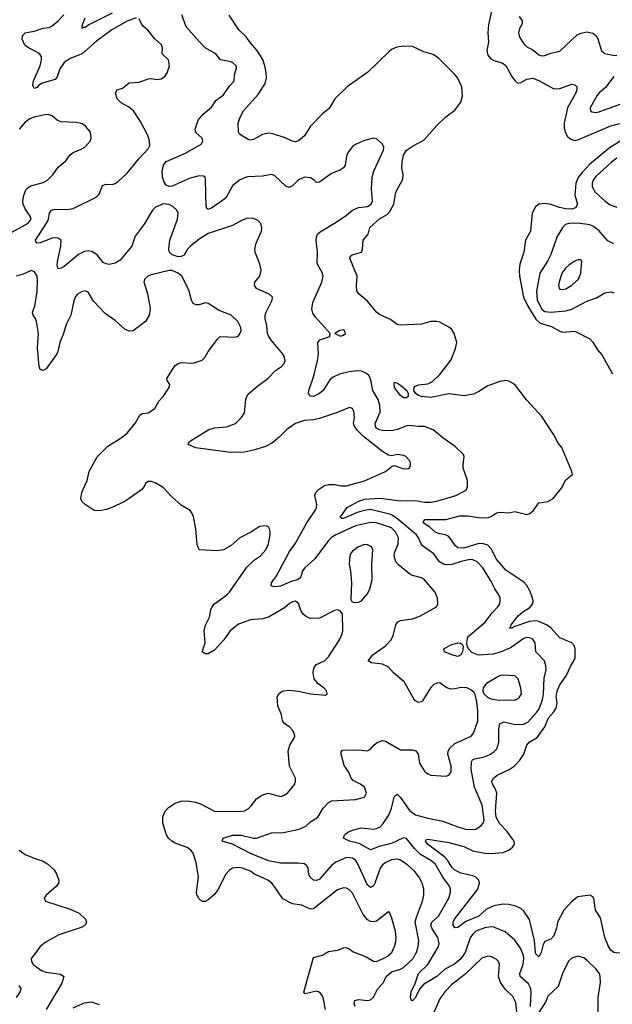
# Model space of a CAD drawing. Header units: inches. Extents: x 1839270 to 1929235, y 762242 to 910350.
# Tile 181 of 256: x 1874674 to 1878619, y 829664 to 836218. Entities that reach past the tile are written whole.
import ezdxf

# ---------------------------------------------------------------- set-up
doc = ezdxf.new("R2010")
doc.units = ezdxf.units.IN
doc.header["$MEASUREMENT"] = 0
doc.layers.add('B8872', color=7, linetype='Continuous')
doc.layers.add('B8873', color=7, linetype='Continuous')

msp = doc.modelspace()

# ---------------------------------------------------------------- linework, layer by layer
at = {"layer": 'B8872', "color": 5}
for points, elevation in [([(1874774.1, 830000), (1874751.8, 829970), (1874752, 829950), (1874763.7, 829930), (1874818.7, 829890), (1874850, 829879), (1874945.3, 829865.3), (1874968.4, 829850), (1874954.5, 829805.5), (1874850.7, 829630)], 580), ([(1876710.9, 829630), (1876693.6, 829710), (1876683.1, 829730), (1876670, 829744), (1876650, 829751.9), (1876574.8, 829734.8), (1876564.6, 829744.6), (1876630, 829975.5), (1876690, 829992.2), (1876703.8, 830000)], 580), ([(1876906.4, 829650), (1876901, 829670), (1876905.6, 829690), (1876930, 829696.5), (1876990, 829688.8), (1877010, 829693), (1877030, 829710.8), (1877055.8, 829764.2), (1877095.1, 829810), (1877114, 829850), (1877150, 829879.5), (1877210, 829899.2), (1877230, 829910.1), (1877292.7, 829970), (1877310.1, 830000)], 560), ([(1876930.2, 830000), (1876979.6, 829979.6), (1877030, 829952.4), (1877050, 829950.3), (1877090, 829966.8), (1877131.1, 829990), (1877141, 830000)], 580), ([(1877633.4, 830000), (1877610, 829966.4), (1877570, 829934.5), (1877503, 829897), (1877450, 829849.2), (1877363.3, 829796.7), (1877336, 829764), (1877310, 829709.4), (1877290, 829686.6), (1877282, 829690), (1877275.1, 829710), (1877281, 829750), (1877303.9, 829796.1), (1877328.2, 829870), (1877390.7, 829929.3), (1877432.2, 830000)], 540), ([(1878074.1, 829650), (1878078.4, 829750), (1878074.6, 829774.6), (1878061, 829801), (1878006, 829850), (1878002.9, 829870), (1878025.6, 829930), (1878031.2, 829970), (1878028.3, 829990), (1878024.1, 830000)], 540), ([(1878140.2, 830000), (1878130, 829979.6), (1878110, 829999.6), (1878109.9, 830000)], 520), ([(1877984.7, 829590), (1877976, 829676), (1877956.2, 829716.2), (1877905, 829765), (1877874.1, 829810), (1877862.6, 829850), (1877868.5, 829928.5), (1877860.5, 829950), (1877845.6, 829965.6), (1877810, 829981.7), (1877790, 829984.4), (1877750, 829970.8), (1877637.9, 829862.1), (1877550, 829796.8), (1877505.6, 829750), (1877473.8, 829706.2), (1877430.2, 829610)], 560), ([(1878524.8, 829610), (1878525, 829710), (1878540.4, 829810), (1878538.9, 829850), (1878532.8, 829870), (1878510, 829900.5), (1878454.7, 829954.7), (1878430, 829972.8), (1878390, 829984.7), (1878350, 829971.5), (1878330, 829953.6), (1878290, 829875.1), (1878257.6, 829782.4), (1878190, 829717.6), (1878176, 829684), (1878130, 829609.8)], 540), ([(1874669.1, 829789.1), (1874682.6, 829770), (1874677.7, 829750), (1874651.1, 829710)], 560), ([(1875030, 829640.2), (1875105.2, 829674.8), (1875150, 829681.4), (1875203.8, 829663.8)], 580)]:
    msp.add_lwpolyline(points, dxfattribs=dict(at, elevation=elevation))
at = {"layer": 'B8873', "color": 5}
for points, elevation in [([(1875449.2, 836229.2), (1875390, 836208.4), (1875287.9, 836150), (1875185.4, 836074.6), (1875089.3, 835990.7), (1875010, 835959), (1874970, 835932.6), (1874941.4, 835890), (1874923.5, 835836.5), (1874910, 835819.2), (1874824.5, 835795.5), (1874799.7, 835780.3), (1874790, 835767.3), (1874770, 835759.5), (1874762.8, 835782.8), (1874766.1, 835810), (1874809.9, 835910), (1874819.9, 835950), (1874818.6, 835970), (1874808.1, 835988.1), (1874796.9, 835996.9), (1874732.8, 836030), (1874708.9, 836048.9), (1874691.1, 836088.9), (1874692.3, 836110), (1874710, 836131.3), (1874770, 836141.8), (1874830, 836161.1), (1874870, 836166.7), (1874890, 836177.4), (1874930, 836210.3), (1874968.4, 836250)], 560), ([(1877310.1, 830000), (1877315.9, 830010), (1877327.7, 830050), (1877330.5, 830090), (1877307.4, 830212.6), (1877314.7, 830245.3), (1877356.2, 830350), (1877364.6, 830390), (1877363.5, 830430), (1877353.6, 830470), (1877333.8, 830510), (1877301.8, 830550), (1877257.6, 830590), (1877210, 830623.7), (1877190, 830630.6), (1877150, 830625.6), (1877111.1, 830608.9), (1877090, 830591.6), (1877074.4, 830570), (1877039, 830470), (1877030, 830453.8), (1877010, 830440.9), (1876990, 830457.3), (1876923.6, 830603.6), (1876910, 830624.1), (1876890, 830636.8), (1876850, 830640.6), (1876777.7, 830610), (1876750, 830587.2), (1876670, 830496.8), (1876650, 830487.7), (1876630, 830490.7), (1876606.9, 830510), (1876598.8, 830530), (1876594.6, 830570), (1876585.9, 830585.9), (1876570, 830598.2), (1876530, 830604.5), (1876410, 830603.8), (1876330, 830619.6), (1876210, 830668.7), (1876090, 830729.8), (1876022, 830750), (1876029, 830770), (1876091, 830789), (1876148.9, 830791.1), (1876230, 830771), (1876250, 830771), (1876350, 830804.7), (1876430, 830808.7), (1876535.1, 830830), (1876578.7, 830850), (1876610, 830878.9), (1876659.6, 830910), (1876694.7, 830970), (1876730, 831008.4), (1876750, 831018.9), (1876910, 831026.4), (1876970, 831044), (1876983.7, 831070), (1876969.6, 831110), (1876942, 831130), (1876893.8, 831153.8), (1876880.5, 831170), (1876865.4, 831210), (1876834.5, 831254.6), (1876814.7, 831330), (1876814.5, 831345.5), (1876823.3, 831356.7), (1876930, 831357.3), (1876990, 831351.8), (1877010, 831361.6), (1877031.3, 831390), (1877053.2, 831406.8), (1877090, 831419.1), (1877110, 831415.5), (1877210, 831358.5), (1877290, 831358.4), (1877311.1, 831351.1), (1877326.5, 831330), (1877335.6, 831270), (1877370, 831215.5), (1877390, 831198.4), (1877410, 831188.5), (1877510, 831183), (1877531.5, 831188.5), (1877547.5, 831212.5), (1877546.3, 831250), (1877523.5, 831330), (1877527.4, 831350), (1877537.8, 831370), (1877570, 831399.8), (1877679.7, 831450), (1877696.1, 831470), (1877723.4, 831550), (1877723, 831617), (1877717, 831677), (1877706.1, 831726.1), (1877698.7, 831738.7), (1877677.3, 831757.3), (1877650, 831769.7), (1877612.7, 831772.7), (1877570, 831763.1), (1877542, 831762), (1877512.8, 831772.8), (1877470, 831804.5), (1877450, 831802), (1877430, 831791.8), (1877410, 831771.8), (1877356.3, 831683.7), (1877350, 831677.4), (1877330, 831672.6), (1877310, 831684), (1877298, 831698), (1877234.5, 831810), (1877162, 831870), (1877127.6, 831910), (1877090, 831928.7), (1877016.2, 831936.2), (1876994, 831950), (1877024.7, 831990), (1877109.7, 832050), (1877146, 832090), (1877160.8, 832119.2), (1877177.4, 832190), (1877190.9, 832209.1), (1877210, 832218.9), (1877290, 832230.4), (1877341.2, 832250), (1877449.2, 832310), (1877458.4, 832330), (1877455.1, 832370), (1877438, 832410), (1877369.6, 832490), (1877350, 832503.5), (1877290, 832517.7), (1877270, 832528.6), (1877195.6, 832590), (1877178.9, 832610), (1877167, 832650), (1877169.9, 832670), (1877193.4, 832730), (1877195, 832770), (1877176.7, 832810), (1877150, 832835.8), (1877050.2, 832869.8), (1877010, 832871.9), (1876910, 832849.4), (1876779.6, 832790), (1876750, 832771.3), (1876730, 832752.3), (1876639.4, 832630), (1876572.3, 832570), (1876556.5, 832550), (1876546.7, 832510), (1876539.7, 832500.3), (1876524, 832490), (1876481.6, 832478.4), (1876410, 832447.1), (1876370, 832443.6), (1876349.3, 832450), (1876349.5, 832470), (1876382.9, 832517.1), (1876470, 832679), (1876510, 832732.9), (1876586.3, 832870), (1876642, 832950), (1876650.8, 832970), (1876652.1, 832990), (1876639.2, 833050), (1876646, 833070), (1876662.3, 833090), (1876703.1, 833116.9), (1876730, 833123.7), (1876770, 833124.8), (1876814.9, 833114.9), (1876850, 833114.4), (1876970, 833147.6), (1877109, 833210), (1877152.9, 833247.1), (1877170, 833250.8), (1877230, 833228.2), (1877262, 833230), (1877270, 833236), (1877276.2, 833250), (1877276.2, 833270), (1877270, 833284), (1877245.2, 833310), (1877230, 833316.3), (1877190, 833322.9), (1877150, 833315.1), (1877130, 833319.5), (1877090, 833342.6), (1876963.6, 833443.6), (1876923.1, 833483.1), (1876903.8, 833510), (1876897.2, 833530), (1876902.6, 833570), (1876899.6, 833610), (1876889.6, 833629.6), (1876870, 833636.2), (1876794.3, 833605.7), (1876670, 833564.1), (1876630, 833554.7), (1876570, 833549.8), (1876510, 833529.2), (1876451.6, 833490), (1876402, 833438), (1876358.1, 833401.9), (1876310, 833377.3), (1876230, 833352.3), (1876170, 833340.2), (1876077, 833337), (1875847.5, 833367.5), (1875795.3, 833390), (1875804, 833410), (1875934, 833490), (1875970, 833501.1), (1876050, 833508.8), (1876110, 833530.5), (1876151.8, 833570), (1876170, 833601), (1876180.5, 833690), (1876185.6, 833710), (1876195.1, 833724.9), (1876247.4, 833772.6), (1876325.6, 833830), (1876377.8, 833882.2), (1876416.2, 833910), (1876435.1, 833930), (1876441.6, 833950), (1876438, 833970), (1876428, 833990), (1876350, 834082.7), (1876331.7, 834110), (1876324.8, 834130), (1876319.8, 834179.8), (1876307.7, 834230), (1876308.5, 834251.5), (1876314, 834270), (1876356, 834350), (1876357.2, 834370), (1876334, 834390), (1876250, 834427.8), (1876237.6, 834450), (1876240.5, 834470), (1876273.3, 834510), (1876282.8, 834550), (1876273.1, 834590), (1876241.6, 834670), (1876240.5, 834690), (1876248.7, 834730), (1876283.1, 834810), (1876286.6, 834830), (1876280.5, 834860.5), (1876260.1, 834880.1), (1876230, 834894.3), (1876190, 834896.9), (1876150, 834882), (1876091.8, 834848.2), (1875930, 834795.3), (1875870, 834757.2), (1875811, 834710), (1875791.6, 834690), (1875768.7, 834651.3), (1875750, 834640.7), (1875730, 834639.5), (1875690, 834653.5), (1875670.8, 834670), (1875666, 834690), (1875674.5, 834750), (1875725, 834890), (1875728.8, 834930), (1875721, 834950), (1875694.4, 834974.4), (1875670, 834987.1), (1875630, 834991.1), (1875578.3, 834970), (1875557.8, 834950), (1875503.8, 834856.2), (1875443.6, 834776.4), (1875420.6, 834710), (1875343.5, 834616.5), (1875310, 834596.9), (1875270, 834589.4), (1875250, 834591.9), (1875230, 834602.6), (1875190, 834651.6), (1875154.2, 834674.2), (1875130, 834679.5), (1875105.2, 834674.8), (1875065.9, 834654.1), (1874970, 834575.8), (1874950, 834563.1), (1874930, 834559.3), (1874924.1, 834584.1), (1874925, 834605), (1874949.1, 834710), (1874949.7, 834750), (1874930, 834764.5), (1874910, 834766.2), (1874890, 834762.9), (1874810, 834732.8), (1874788.7, 834730), (1874780.8, 834740.8), (1874779.7, 834750), (1874856.5, 834870), (1874866.3, 834890), (1874873.8, 834930), (1874885.4, 834950), (1874910, 834956.6), (1874990, 834954), (1875030, 834960.7), (1875183, 835037), (1875203.7, 835056.3), (1875225.3, 835114.7), (1875250, 835122.2), (1875290, 835120.2), (1875310, 835127.3), (1875330, 835141.8), (1875390, 835197.3), (1875467.4, 835292.6), (1875530, 835357.4), (1875539.9, 835380.1), (1875538.7, 835410), (1875526.2, 835446.2), (1875479.2, 835539.2), (1875432.8, 835610), (1875397.5, 835637.5), (1875350, 835664.4), (1875324.2, 835690), (1875312.7, 835730), (1875324, 835750), (1875358, 835762), (1875402.9, 835797.1), (1875470, 835802), (1875530, 835823.5), (1875550, 835826.2), (1875590, 835819.8), (1875616.9, 835823.1), (1875640, 835840), (1875656.6, 835863.4), (1875672.4, 835910), (1875664.2, 835950), (1875622.3, 835990), (1875624.4, 836030), (1875618.2, 836050), (1875573.3, 836090), (1875527.5, 836147.5), (1875495.6, 836175.6), (1875484.5, 836190), (1875470, 836224)], 560), ([(1875290, 836261.9), (1875135.4, 836184.6), (1875110, 836165.7), (1875095.2, 836164.8), (1875090, 836159), (1875090, 836178.8), (1875109.1, 836230)], 540), ([(1877432.2, 830000), (1877461.6, 830050), (1877466, 830070), (1877457, 830110), (1877417.9, 830170), (1877410.5, 830190), (1877416.8, 830210), (1877461.2, 830250), (1877530.6, 830370), (1877542.2, 830410), (1877542.5, 830430), (1877535.3, 830450), (1877491, 830511), (1877439.4, 830599.4), (1877410, 830622.1), (1877341.4, 830661.4), (1877302.2, 830702.2), (1877250, 830767.7), (1877230, 830772.2), (1877150, 830735.6), (1877066.2, 830713.8), (1877010, 830691.8), (1876934.6, 830734.6), (1876869.5, 830750), (1876829.3, 830770), (1876836.2, 830790), (1876843.3, 830796.7), (1876859.5, 830810), (1876890, 830824), (1876950, 830837.8), (1877030, 830830.1), (1877050, 830834.4), (1877073.4, 830846.6), (1877093.2, 830866.9), (1877132.8, 830927.2), (1877149.9, 830970), (1877170, 831050.6), (1877190, 831062), (1877210, 831040.9), (1877270, 830954), (1877310, 830925.8), (1877390, 830902.2), (1877490, 830882.9), (1877590, 830845.2), (1877650, 830828.4), (1877710, 830828.9), (1877746.3, 830853.7), (1877760.4, 830870), (1877765.5, 830890), (1877751.9, 830990), (1877702.4, 831110), (1877680.5, 831230), (1877681.5, 831278.5), (1877688.9, 831291.1), (1877702.3, 831297.7), (1877767.5, 831312.5), (1877808, 831330), (1877833.4, 831346.6), (1877850, 831365.7), (1877863.2, 831410), (1877863.7, 831496.3), (1877870, 831531.6), (1877895.9, 831544.1), (1877973.1, 831526.9), (1878031.2, 831528.8), (1878056.9, 831543.1), (1878113.8, 831606.2), (1878131.6, 831630), (1878154.8, 831690), (1878161, 831730), (1878164.8, 831835.2), (1878179, 831890), (1878177.6, 831917.6), (1878167.7, 831950), (1878109.9, 832009.9), (1878106.4, 832070), (1878090, 832093.5), (1878070, 832103.9), (1878050, 832106.2), (1878030, 832098.8), (1877942.3, 832037.7), (1877872.2, 832007.8), (1877825.2, 831994.8), (1877728.1, 831988.1), (1877685.1, 832005.1), (1877660.8, 832030), (1877652.8, 832050), (1877651.3, 832070), (1877656.9, 832110), (1877772.6, 832207.4), (1877818.3, 832270), (1877856.9, 832310), (1877869.7, 832330), (1877873.5, 832350), (1877872.1, 832370), (1877863.1, 832390), (1877836.1, 832430), (1877810, 832483.5), (1877757.8, 832570), (1877720.5, 832610), (1877690, 832623.7), (1877670, 832624.9), (1877612.6, 832612.6), (1877550, 832592.6), (1877510, 832589.9), (1877490, 832595.6), (1877469.8, 832610), (1877430, 832663.5), (1877356.6, 832716.6), (1877345.7, 832730), (1877329.8, 832770), (1877314.8, 832790), (1877181.3, 832901.3), (1877144.4, 832924.4), (1877010, 832956.8), (1876968.4, 832951.6), (1876921.3, 832938.7), (1876830, 832898), (1876818, 832898), (1876807.3, 832907.3), (1876855.1, 832970), (1876928.1, 833011.9), (1876970, 833026.6), (1877073.3, 833033.3), (1877210, 833014.5), (1877310, 833017.6), (1877370, 833006.6), (1877410, 833006.4), (1877450, 833013.7), (1877578, 833050), (1877637.8, 833082.2), (1877648.5, 833091.5), (1877655.1, 833110), (1877655.7, 833150), (1877627.2, 833232.8), (1877625.3, 833254.7), (1877634, 833310), (1877626.3, 833326.3), (1877575.3, 833375.3), (1877490, 833434.3), (1877427.3, 833487.3), (1877370, 833509.9), (1877330, 833509.8), (1877270, 833517.7), (1877250, 833514), (1877190, 833489.9), (1877150, 833481.1), (1877090, 833483.2), (1877070, 833487.4), (1877050, 833499.8), (1877042.5, 833510), (1877041.1, 833530), (1877073.7, 833606.3), (1877072.5, 833652.5), (1877060.2, 833690), (1877026.1, 833750), (1877010.4, 833830.4), (1876998.4, 833850), (1876982.7, 833862.7), (1876950, 833877.3), (1876921.2, 833881.2), (1876866.6, 833873.4), (1876802.6, 833857.4), (1876760.9, 833839.1), (1876738.5, 833821.5), (1876693.5, 833750), (1876670, 833730.8), (1876629.8, 833709.8), (1876610, 833711.8), (1876597.4, 833730), (1876599.1, 833750), (1876633.2, 833846.8), (1876657.6, 833950), (1876663.1, 833990), (1876659.6, 834070), (1876672.9, 834087.1), (1876738, 834110), (1876742, 834130), (1876640.4, 834240.4), (1876625, 834265), (1876619, 834290), (1876624.7, 834335.3), (1876686.3, 834470), (1876694, 834510), (1876689, 834530), (1876654.7, 834594.7), (1876656.4, 834670), (1876647.2, 834750), (1876649.8, 834770.2), (1876657.6, 834790), (1876674.6, 834805.4), (1876781.7, 834870), (1876850, 834917.1), (1876889, 834951), (1876930, 834967), (1876990, 834974.3), (1877013.3, 834990), (1877022.6, 835010), (1877016.9, 835090), (1877021.1, 835170), (1877032.4, 835210), (1877095.6, 835350), (1877098, 835370), (1877090, 835388.7), (1877050, 835425.2), (1877030, 835429.3), (1876970, 835414.5), (1876910, 835387), (1876890, 835374.5), (1876857.4, 835330), (1876848.8, 835308.8), (1876840.4, 835250), (1876828.9, 835231.1), (1876810, 835218.7), (1876750, 835193.3), (1876670, 835136.9), (1876650, 835135.1), (1876635.1, 835150), (1876610, 835164.7), (1876570, 835168.5), (1876530, 835152.3), (1876490, 835111.1), (1876470, 835101.5), (1876447.4, 835107.4), (1876370, 835180.7), (1876350, 835187.6), (1876290, 835176.3), (1876191.1, 835171.1), (1876170, 835166.2), (1876136.4, 835150), (1876090, 835111.5), (1876046.7, 835030), (1875950, 834964), (1875930, 834955.1), (1875921, 834961), (1875916.2, 834976.2), (1875912.2, 835152.2), (1875908.6, 835168.6), (1875897.3, 835177.3), (1875870, 835178.9), (1875810, 835162.4), (1875690, 835109.3), (1875670, 835107), (1875650, 835117.3), (1875635.9, 835135.9), (1875625.7, 835170), (1875623.7, 835210), (1875631.1, 835250), (1875650, 835273.1), (1875778, 835330), (1875881.7, 835390), (1875894, 835410), (1875889.7, 835430), (1875847.3, 835467.3), (1875841.4, 835490), (1875862.3, 835550), (1875895.1, 835590), (1875950, 835634.4), (1875980.3, 835679.7), (1876030, 835718.2), (1876067.7, 835772.3), (1876102.2, 835810), (1876104.1, 835850), (1876116.4, 835896.4), (1876114.2, 835910), (1876090, 835932.2), (1876070, 835940.2), (1876010, 835951.6), (1875980.7, 835990), (1875910, 836029.7), (1875870, 836071.6), (1875783.1, 836170), (1875754.5, 836250)], 540), ([(1878109.9, 830000), (1878107.3, 830010), (1878100.2, 830090), (1878067.8, 830227.8), (1878030, 830283.5), (1878010, 830300.9), (1877977.6, 830317.6), (1877930, 830328.1), (1877890, 830330.7), (1877830, 830319.1), (1877782.7, 830297.3), (1877730, 830251), (1877643.9, 830216.1), (1877590, 830176), (1877570, 830173.6), (1877559.7, 830190), (1877559.3, 830210), (1877569, 830230), (1877724.3, 830430), (1877734.2, 830470), (1877730.5, 830490), (1877710.7, 830510), (1877690, 830519.1), (1877610, 830538), (1877570, 830558), (1877550, 830577.7), (1877523, 830623), (1877504.4, 830644.4), (1877388.2, 830730), (1877376.3, 830750), (1877380.1, 830759.9), (1877390, 830763.7), (1877530, 830741.7), (1877630, 830713.7), (1877690, 830686.8), (1877770.5, 830669.6), (1877812.1, 830667.9), (1877890, 830674.4), (1877929.7, 830690), (1877955.4, 830710), (1877969, 830730), (1877965.9, 830750), (1877916.4, 830816.4), (1877870, 830865.5), (1877845.9, 830910), (1877840.9, 830950), (1877849.8, 831069.8), (1877840.1, 831100.1), (1877820.5, 831130), (1877816.9, 831150), (1877827.8, 831170), (1877853.3, 831190), (1877933.4, 831226.6), (1877966.2, 831250), (1878002.4, 831290), (1878029.6, 831330), (1878051.1, 831390), (1878059.2, 831400.8), (1878066.6, 831410), (1878118.9, 831441.1), (1878169.4, 831510.6), (1878193.7, 831570), (1878229.9, 831610), (1878244.4, 831635.6), (1878252.5, 831670), (1878246.3, 831710), (1878251.7, 831750), (1878269.1, 831790), (1878311.7, 831850), (1878343, 831917), (1878363.8, 831950), (1878371.6, 831970), (1878372.9, 832030), (1878367.4, 832050), (1878349.9, 832069.9), (1878270, 832103.9), (1878208.9, 832170), (1878180.3, 832190), (1878130, 832213.1), (1878110, 832216.1), (1878067, 832213), (1877964.2, 832175.8), (1877950, 832165.6), (1877933.2, 832170), (1877943.5, 832176.5), (1877946, 832190), (1877991.3, 832250), (1878023, 832277), (1878070, 832305.4), (1878089.3, 832330), (1878091.2, 832350), (1878085.5, 832374.5), (1878070, 832416.2), (1878050, 832451.7), (1878030, 832472.9), (1877910, 832553.6), (1877845, 832630), (1877814.3, 832694.3), (1877790, 832719.2), (1877762.4, 832730), (1877730, 832732.1), (1877630, 832700.4), (1877590, 832702.9), (1877575.6, 832715.6), (1877530, 832777.7), (1877509.4, 832789.4), (1877470, 832794.7), (1877443.7, 832803.7), (1877401.4, 832841.4), (1877360.5, 832870), (1877368.7, 832890), (1877510, 832892.1), (1877603.5, 832916.5), (1877656.2, 832916.2), (1877730, 832903.7), (1877790, 832903.2), (1877809.9, 832910.1), (1877850, 832936.5), (1877870, 832940.3), (1877930, 832936.4), (1877970, 832944.9), (1878050, 832924.6), (1878070, 832930.4), (1878092.2, 832947.8), (1878130, 833001.6), (1878190, 833010.4), (1878226, 833030), (1878280.1, 833099.9), (1878310, 833156), (1878353.2, 833190), (1878349.2, 833210), (1878282.7, 833370), (1878259.7, 833399.7), (1878230, 833455.1), (1878150, 833575.6), (1878047.2, 833687.2), (1877970, 833789.5), (1877930, 833812), (1877910, 833817), (1877870, 833809.5), (1877790, 833780.5), (1877730, 833742), (1877694.2, 833725.8), (1877633.6, 833713.6), (1877530, 833728), (1877410, 833702.3), (1877350, 833710.6), (1877330, 833717.1), (1877311.1, 833730), (1877297.4, 833750), (1877299.5, 833770), (1877304.2, 833775.8), (1877330, 833787.4), (1877390, 833794), (1877422, 833810), (1877470, 833857), (1877546.1, 833953.9), (1877574.8, 834030), (1877584.5, 834070), (1877565.8, 834130), (1877550, 834154.8), (1877531.8, 834171.7), (1877470, 834205.1), (1877450, 834209.7), (1877410.4, 834209.6), (1877348.3, 834191.7), (1877210, 834183.9), (1877187.6, 834190), (1877141.7, 834221.7), (1877070, 834254.6), (1877050, 834271), (1876990, 834344), (1876933, 834390), (1876918.9, 834410), (1876915.8, 834450), (1876921, 834510), (1876872.8, 834630), (1876877.1, 834642.9), (1876887, 834653), (1876948.6, 834671.4), (1876956.4, 834690), (1876960.5, 834750), (1876994, 834790), (1877004.8, 834835.2), (1877070, 834892.5), (1877119.9, 834920.1), (1877138.9, 834941.1), (1877154.8, 834970), (1877163.7, 834990), (1877178.7, 835070), (1877224.5, 835155.5), (1877227.3, 835190), (1877219.1, 835230), (1877220.2, 835270), (1877230, 835315.3), (1877250, 835349.2), (1877290, 835376.8), (1877363.9, 835416.1), (1877450, 835512.4), (1877510, 835570.2), (1877570, 835614.9), (1877610.5, 835669.5), (1877621.1, 835710), (1877617.4, 835770), (1877590, 835827.8), (1877574, 835850), (1877462, 835962), (1877425.6, 835985.6), (1877364.6, 836004.6), (1877290, 836038.2), (1877230, 836042.4), (1877185.2, 836034.8), (1877150, 836019.7), (1877132.9, 836007.1), (1876990.8, 835869.2), (1876854.8, 835770), (1876772.6, 835690), (1876733.4, 835626.6), (1876690, 835591.1), (1876610.4, 835510), (1876570, 835444.5), (1876530, 835411.8), (1876510, 835404.5), (1876490.6, 835409.4), (1876433.9, 835433.9), (1876358.5, 835458.5), (1876330, 835462.8), (1876290, 835453.5), (1876230, 835419.7), (1876210, 835415.1), (1876198.6, 835418.6), (1876150, 835446), (1876137.6, 835457.6), (1876131.5, 835471.5), (1876129.6, 835530), (1876142.4, 835570), (1876165.1, 835610), (1876261.3, 835718.7), (1876307.6, 835792.4), (1876316.5, 835830), (1876314.1, 835865.9), (1876307.1, 835910), (1876292.3, 835952.3), (1876253.9, 836013.9), (1876210, 836063.1), (1876182.7, 836102.7), (1876132.8, 836150), (1876068.7, 836248.7)], 520), ([(1877814.3, 836274.3), (1877795.7, 836184.3), (1877790.8, 836130), (1877795.8, 836070), (1877783.7, 836010), (1877790, 835981.2), (1877810, 835956.6), (1877830, 835945.7), (1877886.5, 835930), (1877910, 835912.5), (1877950, 835840.4), (1877970, 835813), (1877990, 835796.3), (1878010, 835798.8), (1878050, 835822.4), (1878090, 835827.6), (1878130, 835812), (1878230, 835757.3), (1878270, 835759.2), (1878350, 835788.4), (1878370, 835784.9), (1878383, 835770), (1878383.7, 835750), (1878376.9, 835730), (1878321.2, 835630), (1878298.5, 835530), (1878297.8, 835497.8), (1878304.4, 835470), (1878321.2, 835441.2), (1878342.4, 835422.4), (1878370, 835414.7), (1878390, 835418.1), (1878610, 835510.2), (1878670, 835527.6)], 520), ([(1877998.8, 836238.8), (1878018.7, 836210), (1878018.9, 836190), (1878000.6, 836159.4), (1877995, 836130), (1878002, 836102), (1878030, 836057.6), (1878050, 836037.6), (1878090, 836017.1), (1878130, 835983.5), (1878150, 835976.3), (1878170, 835979), (1878210, 835995), (1878270, 836008.3), (1878384.1, 836115.9), (1878411.2, 836128.8), (1878450, 836136), (1878490, 836127.8), (1878511, 836111), (1878522, 836090), (1878548.1, 836010), (1878570, 835993.4), (1878610, 835983.2), (1878650, 835979.8)], 540), ([(1878630, 835840.2), (1878573.4, 835766.6), (1878531.1, 835730), (1878515, 835710), (1878472, 835630), (1878473.4, 835610), (1878483.6, 835603.6), (1878510, 835599.1), (1878530, 835603.8), (1878710, 835669.5)], 540), ([(1874605.8, 834794.2), (1874730, 834864), (1874749.6, 834890), (1874744.7, 834910), (1874713.4, 834953.4), (1874697.8, 834990), (1874695.3, 835010), (1874699.8, 835040.2), (1874714.9, 835085.1), (1874730, 835101.3), (1874748.7, 835111.3), (1874830, 835134.9), (1874859.5, 835150), (1874895.4, 835184.6), (1874930, 835236.4), (1874982, 835278), (1875010, 835318.3), (1875030, 835333.6), (1875084.5, 835355.5), (1875107, 835370), (1875142.7, 835410), (1875149.3, 835430), (1875145.2, 835470), (1875112.7, 835510), (1875090, 835525.1), (1875053.5, 835533.5), (1874950, 835538.2), (1874926.8, 835546.9), (1874890, 835576.8), (1874870, 835585.3), (1874850, 835585.8), (1874770.2, 835569.8), (1874741.2, 835558.8), (1874710, 835535.4), (1874670, 835489.6)], 580), ([(1878750, 835457.3), (1878597.3, 835362.7), (1878467.2, 835252.8), (1878418.9, 835201.1), (1878392.5, 835167.5), (1878377.1, 835130), (1878368.9, 835050), (1878388.4, 834990), (1878374.3, 834965.7), (1878350, 834957.2), (1878310, 834959.8), (1878267.8, 834967.8), (1878210, 834987.7), (1878170, 834994.1), (1878130, 834989), (1878107.5, 834972.5), (1878084.6, 834930), (1878074.3, 834810), (1878042.1, 834750), (1878030.2, 834670), (1878004.6, 834590), (1877999.6, 834550), (1878001.2, 834510), (1878028.7, 834370), (1878055.7, 834310), (1878110, 834223.8), (1878138.5, 834198.5), (1878215.2, 834175.2), (1878270, 834144.3), (1878290, 834138), (1878370, 834143.6), (1878470, 834093), (1878490, 834070.4), (1878520.9, 834020.9), (1878550, 833987.7), (1878620.1, 833860.1)], 520), ([(1878650, 835297.1), (1878614.3, 835270), (1878510, 835173.1), (1878492.5, 835150), (1878485.4, 835130), (1878486, 835106), (1878505.8, 835070), (1878571.1, 835010), (1878605.5, 834985.5), (1878650, 834969.7)], 540), ([(1878630, 834725.7), (1878590, 834746.3), (1878530, 834813.8), (1878490, 834843.4), (1878470, 834852.5), (1878390, 834863.4), (1878330, 834860.9), (1878306.5, 834853.5), (1878290, 834837), (1878250, 834769.6), (1878210, 834655.8), (1878186.7, 834610), (1878136, 834530), (1878114, 834410), (1878119.6, 834350), (1878150, 834291.8), (1878170, 834275.1), (1878210, 834270.6), (1878310, 834278.9), (1878350, 834291.4), (1878450, 834344.1), (1878514.5, 834365.4), (1878570, 834400.3), (1878610, 834405.5), (1878630, 834400.7)], 540), ([(1877141, 830000), (1877150.9, 830010), (1877169.8, 830050), (1877178.2, 830081.9), (1877180.7, 830110), (1877175.7, 830150), (1877150, 830244), (1877136, 830276), (1877130, 830279), (1877050, 830218.5), (1877030, 830214.2), (1877010, 830216.1), (1876990, 830226), (1876961.4, 830261.4), (1876890, 830403), (1876870, 830426.6), (1876850, 830436.4), (1876830, 830438.5), (1876790, 830426), (1876630, 830299.6), (1876610, 830297.6), (1876550, 830324.5), (1876490, 830334), (1876426.5, 830366.5), (1876368.4, 830450), (1876352.3, 830470), (1876326.9, 830490), (1876233.8, 830533.8), (1876209.6, 830550), (1876158, 830570), (1876130, 830575.7), (1876090, 830570.8), (1876070, 830556), (1876046.2, 830530), (1875995.4, 830430), (1875970, 830395.1), (1875930, 830358.9), (1875910, 830349.6), (1875890, 830349.5), (1875867.5, 830367.5), (1875853.6, 830393.6), (1875851.2, 830411.2), (1875865.4, 830510), (1875848.5, 830608.5), (1875828.2, 830670), (1875814.4, 830690), (1875790, 830707.8), (1875710, 830737.5), (1875687.1, 830750), (1875664.5, 830770), (1875651.8, 830791.8), (1875626.2, 830870), (1875628.2, 830911.8), (1875643.1, 830950), (1875665.2, 830974.8), (1875710, 831003.5), (1875750, 831016.4), (1875790, 831019.2), (1875844.9, 831010), (1875878.1, 830998.1), (1875970.2, 830950.2), (1876132.2, 830947.8), (1876170, 830952.7), (1876194.4, 830965.6), (1876215, 830985), (1876250, 831032.4), (1876290, 831058), (1876330, 831070.7), (1876410, 831048), (1876430, 831054), (1876456, 831070), (1876506, 831130), (1876509.4, 831150), (1876509.3, 831170), (1876469.5, 831250), (1876460.7, 831350), (1876472, 831390), (1876498, 831430), (1876505.1, 831450), (1876501.6, 831470), (1876489.6, 831490), (1876469.6, 831510), (1876438.4, 831530), (1876423.5, 831550), (1876416.8, 831590), (1876393.3, 831650), (1876388.8, 831711.2), (1876398.4, 831730), (1876415.2, 831744.8), (1876430, 831751.7), (1876464.6, 831755.4), (1876530, 831748.9), (1876610, 831730.4), (1876710, 831722.8), (1876722, 831730), (1876717.2, 831750), (1876699.3, 831770), (1876658.5, 831798.5), (1876635.1, 831830), (1876627.3, 831870), (1876629.6, 831890.4), (1876636, 831910), (1876650, 831926.8), (1876704, 831950), (1876730, 831977.3), (1876803.7, 832090), (1876820.9, 832130), (1876824.5, 832150), (1876824, 832264), (1876810, 832282), (1876788.9, 832288.9), (1876770, 832285.2), (1876670, 832235.1), (1876610, 832231.2), (1876582.4, 832242.4), (1876561.2, 832261.2), (1876546.2, 832286.2), (1876530, 832331.8), (1876510, 832346.6), (1876490, 832343.9), (1876470, 832332.8), (1876436.5, 832303.5), (1876330, 832242), (1876290, 832230.6), (1876210, 832223.1), (1876130, 832193.6), (1876075.3, 832150), (1876034, 832090), (1875970, 832020.5), (1875930, 831996), (1875910, 831997.2), (1875889.4, 832010), (1875909.7, 832070.3), (1875902.4, 832150), (1875911.8, 832188.2), (1875938, 832242), (1875946.8, 832290), (1875955.1, 832310), (1875970, 832330.3), (1876050, 832387.5), (1876070, 832407.2), (1876185.2, 832574.8), (1876237.7, 832622.3), (1876276.3, 832650), (1876312.4, 832690), (1876329.7, 832730), (1876342, 832790), (1876342.7, 832810), (1876336, 832836), (1876325.2, 832845.2), (1876310, 832849.2), (1876270, 832844.5), (1876218, 832810), (1876140.5, 832770), (1876082, 832718), (1876030, 832688.3), (1875990, 832682.6), (1875870, 832689.6), (1875855.5, 832724.5), (1875846, 832826), (1875831.8, 832910), (1875822.7, 832930), (1875809, 832950), (1875750, 832987), (1875685, 833045), (1875630, 833105.1), (1875575.6, 833135.6), (1875550, 833145.1), (1875530, 833144.5), (1875510.7, 833130), (1875503, 833110), (1875487.7, 833090), (1875402, 833030), (1875370, 833009.7), (1875286.8, 832970), (1875250, 832958), (1875208, 832948), (1875170, 832951.8), (1875109.6, 832990), (1875087.3, 833010), (1875081.6, 833030), (1875088.2, 833070), (1875124.4, 833150), (1875137.2, 833210), (1875190, 833308.5), (1875261.6, 833378.4), (1875344.2, 833430), (1875390, 833466.7), (1875445.2, 833534.8), (1875475.1, 833584.9), (1875490, 833595.5), (1875530, 833601.6), (1875573.2, 833630), (1875601, 833679), (1875630, 833710.8), (1875669, 833770), (1875674, 833790), (1875655.3, 833815.3), (1875654, 833830), (1875706.9, 833913.1), (1875729.7, 833930.3), (1875750, 833936.4), (1875830, 833930.6), (1875887.9, 833952.1), (1875906.6, 833970), (1875929.7, 834010.3), (1875990, 834091.3), (1876008.7, 834110), (1876110, 834103.8), (1876128, 834112), (1876137.7, 834122.3), (1876149.6, 834150), (1876146.6, 834170), (1876127.2, 834210), (1876081.3, 834250), (1876002.2, 834282.2), (1875930, 834329.2), (1875910, 834332.3), (1875870, 834319.3), (1875850, 834319.3), (1875830, 834329.2), (1875818, 834350), (1875802, 834410), (1875785.6, 834450), (1875752.7, 834510), (1875730, 834529.8), (1875710, 834540.2), (1875690, 834547.7), (1875670, 834548.2), (1875550, 834519.8), (1875528.4, 834511.6), (1875507, 834493), (1875500.7, 834470), (1875522.5, 834402.5), (1875541.2, 834310), (1875543, 834290), (1875537.1, 834250), (1875511.3, 834210), (1875430, 834147.9), (1875404.9, 834144.9), (1875376.4, 834156.4), (1875310, 834214.8), (1875243.1, 834263.1), (1875164.9, 834344.9), (1875130, 834404.5), (1875110, 834414), (1875090, 834409.6), (1875059.1, 834390), (1875045.4, 834374.6), (1875034.1, 834345.9), (1875014, 834250), (1874983.2, 834190), (1874965.4, 834130), (1874940.8, 834070), (1874928.3, 834010), (1874919.3, 833990), (1874850, 833894.7), (1874830, 833882.6), (1874810, 833889.6), (1874803.9, 833910), (1874793.2, 834033.2), (1874800.6, 834130), (1874787, 834210), (1874779.7, 834230), (1874763, 834250), (1874759.1, 834270), (1874774.8, 834310), (1874789.7, 834409.7), (1874793.2, 834486.8), (1874789.7, 834510), (1874770, 834541.3), (1874750, 834548.3), (1874696.5, 834523.5), (1874650, 834510.6)], 580), ([(1874670.3, 830690), (1874710, 830661), (1874770, 830635.9), (1874830, 830617.2), (1874859.7, 830599.7), (1874901.9, 830561.9), (1874917.7, 830537.7), (1874934.2, 830490), (1874932.6, 830470), (1874919.5, 830450), (1874850.5, 830390), (1874837.3, 830370), (1874846.8, 830350), (1875010, 830297.7), (1875070, 830271.2), (1875112.4, 830230), (1875119.3, 830210), (1875110.4, 830190), (1875090, 830178), (1874933.9, 830126.1), (1874843.7, 830076.3), (1874810, 830048.3), (1874774.1, 830000)], 580), ([(1878762, 830000), (1878730, 830009.2), (1878650, 830004.3), (1878630, 830009.1), (1878610, 830024.5), (1878593.7, 830050), (1878568.2, 830110), (1878540.6, 830240.6), (1878507.8, 830290), (1878496.1, 830370), (1878490, 830378.9), (1878470, 830390.9), (1878390, 830380.3), (1878351.4, 830350), (1878296.9, 830290), (1878254, 830210), (1878246.7, 830170), (1878230, 830119.7), (1878210, 830098.7), (1878170, 830082.9), (1878158.2, 830061.8), (1878145.2, 830010), (1878140.2, 830000)], 520), ([(1878024.1, 830000), (1878010, 830033.3), (1877970.8, 830090.8), (1877906.6, 830146.6), (1877830, 830177), (1877810, 830179.5), (1877770, 830173.7), (1877710.3, 830150), (1877687.7, 830130), (1877672.7, 830107.3), (1877640.3, 830010), (1877633.4, 830000)], 540), ([(1876703.8, 830000), (1876730, 830014.9), (1876790, 830025.2), (1876830, 830040.3), (1876850, 830041.6), (1876871.9, 830031.9), (1876894.6, 830014.6), (1876930.2, 830000)], 580)]:
    msp.add_lwpolyline(points, dxfattribs=dict(at, elevation=elevation))
for points, elevation in [([(1878390, 834619.6), (1878370, 834611.2), (1878330, 834584), (1878310, 834566), (1878284, 834530), (1878264.9, 834470), (1878261.5, 834450), (1878264.9, 834430), (1878270, 834424.4), (1878290, 834421.7), (1878310, 834426.9), (1878349.6, 834450), (1878394.5, 834490), (1878408.7, 834530), (1878416.2, 834610), (1878410, 834619.3)], 560), ([(1876830, 834152.7), (1876804.7, 834150), (1876772, 834130), (1876810, 834111), (1876830, 834118), (1876842, 834130), (1876835.3, 834150)], 540), ([(1877230, 833701.1), (1877210, 833715.6), (1877169.8, 833770), (1877166.3, 833793.7), (1877170, 833804.7), (1877190, 833799.3), (1877210, 833786), (1877250.3, 833750.3), (1877261.3, 833730), (1877260.4, 833710), (1877250, 833701.3)], 520), ([(1876970, 832724.2), (1876930, 832709.6), (1876890, 832680.9), (1876880.5, 832670), (1876873, 832650), (1876867.1, 832592.9), (1876876.3, 832550), (1876883.8, 832470), (1876878.8, 832358.8), (1876884.9, 832344.9), (1876898, 832338), (1876930, 832340.5), (1876950, 832350.6), (1876990, 832397.3), (1877006, 832430), (1877021.6, 832490), (1877018.2, 832590), (1877026, 832690), (1877017, 832710), (1876990, 832722.4)], 580), ([(1877590, 831980.3), (1877550, 831990.7), (1877502, 832010), (1877497, 832030), (1877543.1, 832056.9), (1877590, 832069.1), (1877607.7, 832067.7), (1877620.4, 832060.4), (1877627.3, 832047.3), (1877621.8, 832010), (1877610, 831989.7)], 540), ([(1877890, 831855.6), (1877868.9, 831851.1), (1877781.5, 831798.5), (1877759.1, 831770), (1877756.9, 831750), (1877764.6, 831730), (1877787.7, 831707.7), (1877810, 831697.1), (1877850, 831691.1), (1877970, 831689), (1877997.4, 831702.6), (1878014, 831730), (1878010, 831768.7), (1877992, 831830), (1877970, 831850.8)], 560)]:
    msp.add_lwpolyline(points, close=True, dxfattribs=dict(at, elevation=elevation))

doc.saveas('drawing.dxf')
